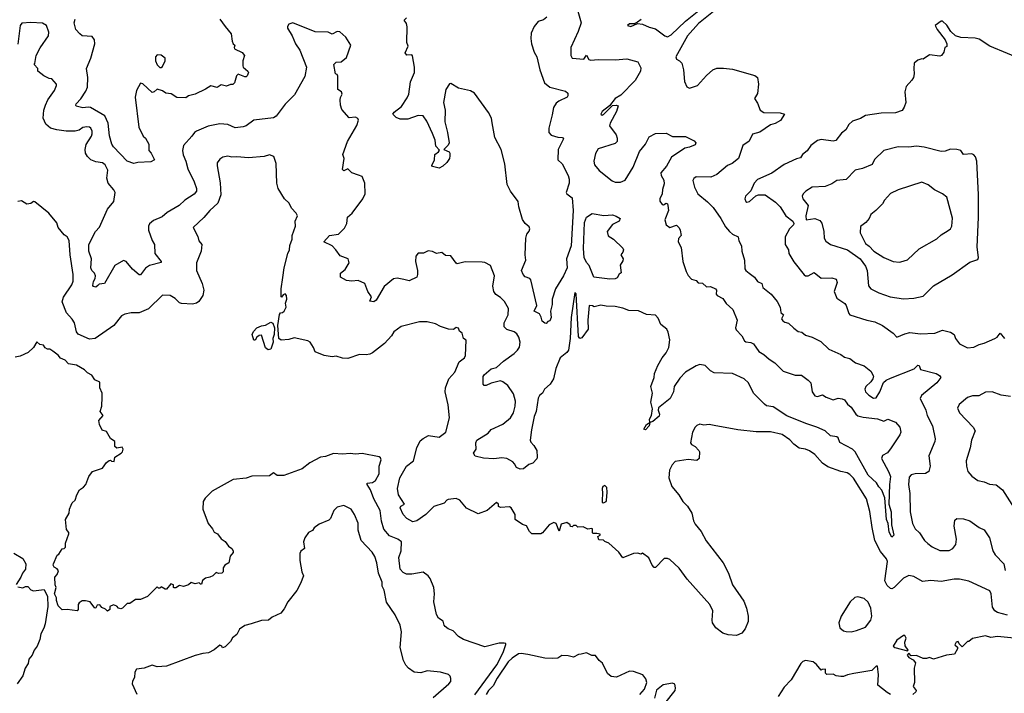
# Model space of a CAD drawing. Extents: x 1678431 to 1860718, y 384618 to 522882.
# Tile 82 of 256: x 1769820 to 1777368, y 393543 to 398709. Entities that reach past the tile are written whole.
import ezdxf

# ---------------------------------------------------------------- set-up
doc = ezdxf.new("R2010")
doc.units = 0

msp = doc.modelspace()

# ---------------------------------------------------------------- linework, layer by layer
at = {"layer": '0CON10XD'}
for points in [[(1774098.1, 398775), (1774124.4, 398685), (1774100.6, 398619.4), (1774046, 398495), (1774044.2, 398434.2), (1774055, 398413.8), (1774143.8, 398406.2), (1774165, 398437.5), (1774183.3, 398405), (1774197.7, 398397.7), (1774255.8, 398404.2), (1774385, 398401.4), (1774475, 398408.1), (1774557.5, 398385), (1774580.7, 398340.7), (1774578.8, 398315), (1774537.4, 398242.6), (1774429.7, 398130.3), (1774386.2, 398105), (1774341.2, 398048.8), (1774286.2, 398005), (1774276.2, 397985), (1774285, 397976.2), (1774295, 397982.5), (1774365, 398051.2), (1774393.9, 398053.9), (1774408.8, 398048.8), (1774395.4, 398005), (1774345.4, 397915), (1774341.8, 397895), (1774391.9, 397825), (1774400.5, 397800.5), (1774400.6, 397775), (1774385, 397758.9), (1774255, 397718.5), (1774235, 397684.2), (1774221.6, 397625), (1774226.2, 397596.2), (1774262.2, 397552.2), (1774362.2, 397472.2), (1774385, 397462.9), (1774425, 397462.1), (1774461.5, 397478.5), (1774522.9, 397577.1), (1774571.2, 397698.8), (1774616.9, 397755), (1774645, 397812), (1774695, 397837.1), (1774775, 397838.1), (1774824.1, 397814.1), (1774925, 397814.5), (1774990.9, 397780.9), (1775003.8, 397765), (1774999.3, 397750.7), (1774955, 397731.5), (1774918.8, 397725), (1774818, 397655), (1774777.3, 397585), (1774735.5, 397535), (1774738.5, 397515), (1774758.6, 397478.6), (1774760.7, 397449.3), (1774746.9, 397406.9), (1774746, 397375), (1774728.5, 397335), (1774726.8, 397316.8), (1774745, 397292.5), (1774755, 397290), (1774775, 397302.5), (1774785, 397297.5), (1774790, 397285), (1774794.2, 397245), (1774766.2, 397175), (1774776.7, 397135), (1774805, 397116), (1774855, 397133.3), (1774875, 397113.8), (1774884.3, 397095), (1774892, 397055), (1774870, 397030), (1774868.8, 397005), (1774891.2, 396961.2), (1774904.2, 396855), (1774928.3, 396778.3), (1774945, 396746.7), (1774969.3, 396719.3), (1775005, 396710), (1775021.2, 396691.2), (1775055, 396688), (1775085, 396660), (1775115, 396664.3), (1775155, 396644.2), (1775161.1, 396635), (1775160, 396605), (1775167.5, 396595), (1775210.8, 396570.8), (1775235, 396533.3), (1775286.8, 396486.8), (1775320, 396405), (1775308.6, 396345), (1775311.3, 396331.3), (1775356, 396285), (1775375.7, 396245.7), (1775387.8, 396237.8), (1775425, 396233.3), (1775445, 396224.3), (1775485.3, 396165.3), (1775525, 396142.7), (1775564.5, 396105), (1775608.8, 396078.8), (1775672.5, 396015), (1775765, 395982.2), (1775813.1, 395983.1), (1775865.6, 395945), (1775884, 395924), (1775896.2, 395855), (1775915, 395824.1), (1775935, 395818.4), (1775975, 395831.4), (1776003.3, 395813.3), (1776055, 395792.8), (1776095, 395806.9), (1776125, 395801.8), (1776143, 395793), (1776165, 395760), (1776195, 395737.8), (1776228.8, 395685), (1776245, 395671.3), (1776285, 395660.7), (1776395, 395648.4), (1776445, 395630.4), (1776475, 395645.5), (1776532.8, 395622.8), (1776566, 395585), (1776575.7, 395545), (1776568.1, 395525), (1776500, 395425), (1776472, 395388), (1776435, 395368), (1776427.5, 395345), (1776481.2, 395245), (1776496, 395205), (1776488, 395145), (1776482.5, 394995), (1776500, 394935), (1776502.5, 394835), (1776520, 394755), (1776505, 394740), (1776485, 394780), (1776477.5, 394845), (1776464, 394875), (1776453, 395043), (1776430, 395100), (1776405, 395126.2), (1776388.3, 395158.3), (1776325, 395216.9), (1776225.8, 395395.8), (1776205, 395416.5), (1776106.7, 395466.7), (1776095, 395503.3), (1776085, 395511.4), (1776035, 395517.1), (1775995, 395555.5), (1775930, 395585), (1775847.7, 395612.3), (1775700.1, 395670.1), (1775595, 395741.2), (1775545, 395749.2), (1775529.5, 395759.5), (1775444.7, 395844.7), (1775406.5, 395925), (1775375, 395956.2), (1775285, 395995.4), (1775145, 396000.4), (1775115.2, 396015.2), (1775075, 396057.1), (1775035, 396064.3), (1775005, 396054.4), (1774924.7, 396005.3), (1774880.8, 395959.2), (1774838.1, 395895), (1774831.5, 395855), (1774806.8, 395803.2), (1774716.3, 395733.7), (1774714.6, 395715), (1774725.6, 395684.4), (1774721.9, 395668.1), (1774675, 395628), (1774650, 395620), (1774646.2, 395595), (1774617.5, 395565), (1774605, 395570), (1774624, 395605), (1774650, 395620), (1774647.5, 395645), (1774662.7, 395675), (1774670.8, 395725), (1774659.4, 395775), (1774670, 395845), (1774659.4, 395895), (1774682.9, 395965), (1774686.7, 395995), (1774712.4, 396057.6), (1774744.7, 396115.3), (1774776.9, 396155), (1774795.6, 396195), (1774804.4, 396255), (1774792.4, 396312.4), (1774780.8, 396335), (1774735, 396371.4), (1774715, 396420), (1774695, 396442.5), (1774625, 396448.1), (1774565, 396476), (1774489.1, 396479.1), (1774445, 396497.1), (1774385, 396510), (1774315, 396511.2), (1774275, 396518.8), (1774225, 396506.7), (1774210, 396515), (1774186.4, 396516.4), (1774175.5, 396405), (1774177.5, 396335), (1774129.7, 396270.3), (1774114.1, 396264.1), (1774105, 396280), (1774085.9, 396605.9), (1774075, 396617.5), (1774048.4, 396425), (1774041, 396265), (1774027.1, 396175), (1774015, 396156.9), (1773963.1, 396115), (1773930.8, 396035), (1773912.5, 395955), (1773885.5, 395914.5), (1773842.5, 395875), (1773827.5, 395845), (1773805, 395826.2), (1773793.9, 395806.1), (1773779.3, 395705), (1773763.5, 395665), (1773744.5, 395565), (1773734.6, 395485), (1773738.5, 395468.5), (1773761.9, 395445), (1773784, 395405), (1773786.2, 395355), (1773785, 395342.5), (1773753, 395307), (1773723, 395297), (1773682.5, 395265), (1773657.7, 395262.3), (1773628.8, 395275), (1773614.3, 395304.3), (1773599.3, 395319.3), (1773555, 395344), (1773515, 395350), (1773455, 395341.5), (1773376.4, 395346.4), (1773313, 395363), (1773300, 395385), (1773318.8, 395415), (1773316.9, 395465), (1773325, 395485.6), (1773411.9, 395538.1), (1773435, 395566.2), (1773525, 395606.8), (1773581.8, 395655), (1773604.6, 395695), (1773618.7, 395745), (1773620.9, 395785), (1773605, 395840), (1773563.1, 395905), (1773525, 395931.9), (1773505, 395938.9), (1773435, 395921.9), (1773395, 395903.1), (1773380, 395905), (1773374.2, 395914.2), (1773374.1, 395974.1), (1773380, 395985), (1773435, 396032.7), (1773475, 396040.8), (1773529.7, 396090.3), (1773610.5, 396149.5), (1773635.7, 396175), (1773652.2, 396197.8), (1773656.2, 396235), (1773647.3, 396275), (1773630.5, 396300.5), (1773610, 396315), (1773553.8, 396333.8), (1773534.4, 396355), (1773534.4, 396385), (1773565.5, 396445), (1773567.9, 396495), (1773537.3, 396547.3), (1773505, 396579.6), (1773471.1, 396601.1), (1773454.7, 396624.7), (1773447.8, 396665), (1773459.5, 396745), (1773428.8, 396825), (1773385, 396846), (1773365, 396848.8), (1773235, 396852), (1773175, 396837.5), (1773165, 396842.5), (1773125, 396897.5), (1773085, 396900), (1773055, 396923.3), (1773015, 396916.7), (1772985, 396931.2), (1772952.3, 396937.7), (1772915, 396917.5), (1772875, 396920), (1772857.5, 396895), (1772854, 396855), (1772870.8, 396785), (1772870.8, 396755), (1772863.8, 396735), (1772805, 396707.5), (1772765.6, 396715.6)], [(1774585, 398710), (1774555, 398690), (1774531.7, 398678.3), (1774495, 398676.7), (1774480, 398665), (1774505, 398657.5), (1774555, 398680), (1774595, 398676.2), (1774645, 398651.4), (1774695, 398638.1), (1774765, 398584.3), (1774787, 398577), (1774815, 398592.2), (1774925, 398696.7), (1775065, 398810)], [(1775177.8, 398802.2), (1775025, 398679.5), (1774939.2, 398585), (1774850, 398425), (1774856, 398406), (1774878.8, 398395), (1774895.5, 398375.5), (1774908.5, 398325), (1774915.6, 398235), (1774933.2, 398193.2), (1774955, 398184.3), (1775015, 398204.4), (1775085, 398281.9), (1775134.7, 398325.3), (1775165, 398336.4), (1775215, 398338.5), (1775285, 398329.1), (1775455, 398281.1), (1775475.8, 398265.8), (1775484.1, 398215), (1775476.5, 398143.5), (1775453.3, 398105), (1775475, 398068), (1775495.3, 398015), (1775525, 397998.1), (1775650, 397995), (1775682.5, 397985), (1775653.3, 397935), (1775612, 397912), (1775575, 397902.5), (1775494.5, 397845.5), (1775437.8, 397832.2), (1775413.4, 397776.6), (1775364.2, 397745), (1775331.4, 397645), (1775283.1, 397606.9), (1775245, 397590.6), (1775165, 397521.4), (1775117.9, 397502.1), (1775005.7, 397504.3), (1774988.3, 397491.7), (1774981.4, 397475), (1774992.5, 397425), (1775019.2, 397375), (1775092.6, 397312.6), (1775135, 397268), (1775195.8, 397185), (1775231.1, 397121.1), (1775262, 397085), (1775285, 397064), (1775326.7, 397045), (1775332.7, 397012.7), (1775352.5, 396975), (1775355.8, 396935), (1775375.8, 396865), (1775379.7, 396799.7), (1775386.5, 396786.5), (1775413.3, 396765), (1775453.8, 396735), (1775475, 396701.2), (1775508.8, 396685), (1775516.2, 396655), (1775580, 396605), (1775628, 396548), (1775650, 396505), (1775655, 396462.5), (1775675.8, 396445), (1775661.2, 396415), (1775669.7, 396399.7), (1775685, 396389.2), (1775715, 396382), (1775753.6, 396343.6), (1775788.8, 396318.8), (1775815, 396312), (1775845, 396289.2), (1775895, 396274), (1775962.1, 396242.1), (1776023.6, 396183.6), (1776115, 396140.8), (1776142.2, 396122.2), (1776185, 396110), (1776228.3, 396078.3), (1776293.3, 396055), (1776346, 396015), (1776364.2, 395975), (1776360.8, 395955), (1776345, 395930.8), (1776305.6, 395895), (1776298.2, 395875), (1776303.6, 395855), (1776328.5, 395828.5), (1776365, 395805.6), (1776385, 395808.1), (1776413.8, 395855), (1776442.4, 395927.6), (1776462, 395945), (1776495, 395959.4)], [(1772765.6, 396715.6), (1772715, 396727.5), (1772685, 396721.2), (1772615, 396662), (1772552.7, 396557.3), (1772535, 396546.7), (1772505, 396550), (1772515.8, 396585), (1772488.5, 396625), (1772465.3, 396685.3), (1772415, 396709.6), (1772365, 396704.5), (1772325, 396710), (1772280, 396735), (1772280, 396765), (1772315, 396793.3), (1772346.7, 396845), (1772337.5, 396875), (1772277.1, 396897.1), (1772244, 396945), (1772215, 396974), (1772152.5, 397005), (1772195, 397054.3), (1772263.3, 397065), (1772310.2, 397109.8), (1772328.1, 397145), (1772332.5, 397195), (1772370, 397225), (1772450, 397335), (1772467.5, 397375), (1772465.8, 397455.8), (1772445, 397506.7), (1772418, 397518), (1772365.8, 397535.8), (1772335, 397566.2), (1772305, 397550), (1772295, 397560), (1772308.1, 397645), (1772296.2, 397675), (1772333.9, 397775), (1772405, 397897.5), (1772417.8, 397937.8), (1772412.7, 397952.7), (1772395, 397962), (1772345, 397956.7), (1772289.7, 398019.7), (1772279.2, 398055), (1772276.4, 398093.6), (1772278.3, 398111.7), (1772293, 398137), (1772285.9, 398155.9), (1772260, 398175), (1772260, 398275), (1772255, 398290), (1772240, 398295), (1772227.5, 398365), (1772245, 398383.3), (1772283.6, 398386.4), (1772325, 398420), (1772357.5, 398515), (1772321.2, 398575), (1772275, 398616), (1772255, 398618), (1772215, 398597.5), (1772183.6, 398613.6), (1772085, 398615.8), (1771915, 398684.3), (1771883.3, 398675), (1771872.3, 398657.7), (1771872, 398645), (1771910, 398585), (1771934, 398525), (1771967.1, 398475), (1772018, 398345), (1772005.6, 398274.4), (1771926.2, 398133.8), (1771855, 398061.4), (1771785, 397969.6), (1771765, 397956.6), (1771615, 397937.5), (1771555.7, 397895), (1771533.1, 397886.9), (1771471.2, 397881.2), (1771414.7, 397904.7), (1771355, 397911.1), (1771265, 397891.9), (1771176.2, 397855), (1771161.2, 397845), (1771140.8, 397815), (1771075.6, 397745), (1771067.8, 397705), (1771072.2, 397672.2), (1771093.6, 397625), (1771108.9, 397565), (1771156.9, 397466.9), (1771174.5, 397415), (1771174.6, 397395), (1771157.8, 397372.2), (1771085, 397324.2), (1771042.5, 397285), (1770949.8, 397230.2), (1770911.7, 397198.3), (1770845, 397169.5), (1770815.4, 397144.6), (1770807.8, 397125), (1770806.9, 397095), (1770835.8, 397015), (1770854.5, 396984.5), (1770856.5, 396915), (1770904, 396855), (1770903.6, 396846.4), (1770815, 396824.4), (1770785.5, 396804.5), (1770745, 396753.3), (1770735, 396753.3), (1770685, 396796.2), (1770635.5, 396855.5), (1770615, 396862.5), (1770549.2, 396825), (1770470, 396685), (1770430, 396680), (1770419.2, 396670.8), (1770405, 396659.2), (1770385, 396663.8), (1770381.7, 396671.7), (1770385, 396702.5), (1770398.8, 396725), (1770400, 396745), (1770394, 396765), (1770374.4, 396785), (1770365.4, 396805.4), (1770371.5, 396875), (1770351.2, 396935), (1770350, 396985), (1770400, 397085), (1770432.5, 397117.5), (1770492.7, 397255), (1770541.2, 397315), (1770552.9, 397385), (1770542.5, 397405), (1770498.2, 397455), (1770488.9, 397495), (1770495.4, 397555.4), (1770475, 397595.8), (1770455, 397611.1), (1770405, 397618.2), (1770365, 397635.4), (1770339.2, 397659.2), (1770324.6, 397685), (1770321.5, 397715), (1770329.1, 397750.9), (1770370.6, 397815), (1770376.7, 397835), (1770375.4, 397855.4), (1770365, 397876.2), (1770355, 397885.8), (1770335, 397888.6), (1770305, 397881.4), (1770275, 397862.5), (1770245, 397853.8), (1770175.4, 397855.4), (1770103.7, 397863.7), (1770055, 397876.7), (1770019.3, 397909.3), (1770000.6, 397955), (1770005.5, 398014.5), (1770018.1, 398055), (1770035.8, 398095), (1770086.7, 398165), (1770102.5, 398205), (1770102.5, 398215), (1770066.4, 398256.4), (1770045, 398257.5), (1770005, 398277.5), (1769960, 398315), (1769960, 398335), (1769930, 398365), (1769937, 398373), (1769947.5, 398435), (1769976.4, 398493.6), (1770040, 398585), (1770043, 398613), (1770025.9, 398665.9), (1769995, 398683.8), (1769905, 398688.8), (1769836.4, 398683.6), (1769824, 398665), (1769805, 398522.5)], [(1771355, 398713.3), (1771395, 398656.2), (1771441.7, 398601.7), (1771450, 398545), (1771457.5, 398525), (1771470, 398515), (1771463.3, 398495), (1771467.5, 398485), (1771525, 398458.8), (1771543.3, 398435), (1771531.2, 398395), (1771530, 398355), (1771532.5, 398345), (1771570, 398315), (1771573.3, 398305), (1771565, 398277.5), (1771555, 398270), (1771545, 398271.2), (1771495, 398291.2), (1771481.9, 398278.1), (1771466.7, 398225), (1771455, 398213.3), (1771435, 398212.5), (1771405, 398198.8), (1771365, 398208.8), (1771335, 398190), (1771285, 398200.8), (1771244.5, 398175.5), (1771165, 398139.2), (1771114.1, 398125.9), (1771095, 398111.2), (1771025, 398113.8), (1770981.7, 398141.7), (1770940, 398145), (1770915, 398162.5), (1770875, 398176.7), (1770850, 398155), (1770835, 398150), (1770765, 398216.7), (1770745, 398222.5), (1770715, 398167.5), (1770705.8, 398115), (1770734, 397885), (1770765.8, 397815.8), (1770785, 397800), (1770810, 397755), (1770811.2, 397705), (1770828, 397685), (1770853.3, 397635), (1770825, 397618.8), (1770725, 397613.3), (1770695, 397605.7), (1770645, 397624.5), (1770538.6, 397735), (1770525.7, 397755), (1770507.9, 397817.9), (1770499.6, 397915), (1770472.8, 397972.8), (1770364, 398035), (1770345, 398038.2), (1770305, 398032.2), (1770254, 398045), (1770249.2, 398055), (1770254.3, 398065), (1770287.7, 398102.3), (1770327.6, 398162.4), (1770339.3, 398190.7), (1770343.2, 398265), (1770333.3, 398335), (1770366.3, 398413.7), (1770396.8, 398525), (1770394.5, 398555), (1770375, 398580.6), (1770300, 398585), (1770281.7, 398601.7), (1770250.5, 398635), (1770238.7, 398685), (1770245, 398714.2)], [(1773861.7, 398728.3), (1773835, 398708), (1773795.7, 398694.3), (1773765, 398656.2), (1773741.9, 398605), (1773738.1, 398565), (1773743.3, 398525), (1773765, 398461.2), (1773784.6, 398424.6), (1773806.4, 398325), (1773842.9, 398225), (1773885, 398190.6), (1774005, 398160), (1774021.2, 398145), (1774022, 398125), (1774016.2, 398115), (1773952.5, 398085), (1773931.7, 398068.3), (1773911.9, 398035), (1773901.5, 397978.5), (1773877.3, 397877.3), (1773875.8, 397845), (1773893.1, 397823.1), (1773945, 397807.1), (1773980, 397805), (1773990, 397795), (1773949.2, 397715), (1773944.2, 397635), (1773978.1, 397605), (1774025, 397513.3), (1774033.3, 397485), (1774033.3, 397455), (1774009.2, 397385), (1774014, 397375), (1774055, 397343.8), (1774063.5, 397245), (1774047.3, 396975), (1774012.9, 396875), (1774016.2, 396805), (1773990, 396745), (1773927.1, 396645), (1773902.9, 396565), (1773901.9, 396525), (1773890, 396475), (1773893.8, 396425), (1773885, 396400), (1773870, 396395), (1773855, 396380), (1773845, 396382.5), (1773826.4, 396396.4), (1773818.8, 396428.8), (1773805, 396453.8), (1773764.3, 396474.3), (1773783.8, 396516.2), (1773738.8, 396715), (1773730, 396725), (1773695, 396736.2), (1773679.2, 396755), (1773668, 396785), (1773701.2, 396865), (1773694.2, 396905), (1773701.4, 397035), (1773708, 397065), (1773725, 397086.7), (1773730.8, 397105), (1773725, 397120), (1773695.8, 397145.8), (1773675, 397176.7), (1773646.7, 397275), (1773641.9, 397315), (1773582.2, 397395), (1773556.4, 397445), (1773540.3, 397605), (1773511.6, 397715), (1773463.1, 397805), (1773441.8, 397918.2), (1773436, 397955), (1773415, 397996.9), (1773307.1, 398145), (1773275, 398162.5), (1773185, 398184.4), (1773125, 398221.2), (1773115, 398216.2), (1773088.1, 398175), (1773067.8, 398075), (1773081.5, 398015), (1773078.9, 397925), (1773100, 397845), (1773112.5, 397765), (1773104, 397746), (1773072.5, 397715), (1773111.2, 397695), (1773118, 397685), (1773118.1, 397665), (1773115, 397643.8), (1773094, 397615), (1773065, 397586.2), (1773035, 397570), (1772983.8, 397583.8), (1772980.7, 397590.7), (1773000, 397635), (1773002.5, 397675), (1773030, 397695), (1773039.3, 397709.3), (1773009.2, 397739.2), (1773004.2, 397785.8), (1772985, 397836.2), (1772942.2, 397932.2), (1772912.9, 397972.9), (1772875, 397974.2), (1772795, 397947.5), (1772735.8, 397945.8), (1772705, 397959.2), (1772681.2, 397985), (1772690.7, 397999.3), (1772747, 398043), (1772790.6, 398109.4), (1772802.2, 398137.8), (1772816.4, 398233.6), (1772845.7, 398305), (1772847.1, 398345), (1772831.7, 398431.7), (1772825, 398438.8), (1772788.3, 398438.3), (1772774, 398455), (1772798.6, 398505), (1772788.8, 398535), (1772790.8, 398655), (1772785, 398680), (1772767.5, 398705), (1772786.1, 398723.9)], [(1777527.5, 398395), (1777257.4, 398507.4), (1777175, 398560.8), (1777145, 398567.5), (1777035, 398573.1), (1776995, 398585.8), (1776957.6, 398617.6), (1776928.3, 398668.3), (1776895, 398696.7), (1776885, 398696.7), (1776837.5, 398665), (1776852.5, 398635), (1776914.3, 398555), (1776927.5, 398525), (1776927, 398503), (1776912.5, 398495), (1776905, 398460), (1776887.5, 398435), (1776875, 398428.8), (1776795, 398440), (1776745, 398407.5), (1776735, 398410), (1776705, 398398.8), (1776677.5, 398375), (1776674.2, 398334.2), (1776678.1, 398295), (1776671.2, 398265), (1776660, 398245), (1776615, 398197.5), (1776606.7, 398155), (1776612.1, 398075), (1776601.3, 398038.7), (1776585.9, 398014.1), (1776534.5, 397995.5), (1776425, 397992.7), (1776305, 397975.6), (1776265, 397951.2), (1776205, 397931.2), (1776175, 397906), (1776154.4, 397865.6), (1776120.3, 397839.7), (1776077.6, 397782.4), (1776055, 397777.5), (1775965, 397790), (1775935, 397782.5), (1775886.2, 397745), (1775857.2, 397702.8), (1775820, 397675), (1775805, 397649.2), (1775775, 397642.9), (1775680.2, 397599.8), (1775585, 397531.4), (1775475, 397483.1), (1775450, 397455), (1775425, 397396.7), (1775383.3, 397355), (1775380, 397335), (1775387.5, 397315), (1775395, 397310), (1775415, 397314.2), (1775462.2, 397357.8), (1775482.7, 397367.3), (1775535.3, 397365.3), (1775615, 397310.8), (1775650, 397275), (1775693.6, 397205), (1775746.9, 397165), (1775753.8, 397145), (1775750.9, 397135), (1775721.2, 397105), (1775689.2, 397045), (1775688, 396985), (1775713.3, 396945), (1775716.2, 396915), (1775753.4, 396853.4), (1775835, 396752), (1775845, 396744.2), (1775865, 396744.3), (1775909.5, 396769.5), (1775965, 396728), (1776045, 396730), (1776078.1, 396718.1), (1776088, 396695), (1776064.2, 396625), (1776084.5, 396574.5), (1776145, 396533.8), (1776156.4, 396516.4), (1776175.8, 396455.8), (1776185, 396446.7), (1776315, 396404.4), (1776375, 396392.5), (1776435, 396364.3), (1776515, 396304), (1776545, 396274), (1776605, 396300), (1776645, 396309.4), (1776725, 396300), (1776835, 396304.3), (1776895, 396328), (1776955, 396313.8), (1776984.1, 396294.1), (1776993.8, 396265), (1777025, 396223.8), (1777085, 396192.5), (1777135, 396196.9), (1777175, 396219.5), (1777215, 396228.4), (1777295, 396263.3), (1777312.3, 396275), (1777335.9, 396305.9), (1777369.7, 396265)], [(1770905, 398342.5), (1770915, 398350), (1770935.4, 398394.6), (1770934.4, 398415), (1770905, 398437.8), (1770875, 398438.6), (1770860, 398425), (1770860.8, 398395), (1770875, 398362.5), (1770895, 398342.5), (1770905, 398342.5)], [(1776595, 396568.9), (1776675, 396574.3), (1776745, 396589.2), (1776825, 396668), (1776968.6, 396751.4), (1777105, 396850), (1777165, 396869.4), (1777170.3, 396885), (1777158.8, 396965), (1777169.8, 397195), (1777170.6, 397365), (1777157.3, 397625), (1777147.8, 397657.8), (1777135, 397673.1), (1777119.3, 397679.3), (1777055.7, 397675.7), (1777033.8, 397705), (1777005, 397714.3), (1776955, 397716.7), (1776915, 397700), (1776885, 397698.1), (1776755, 397731.5), (1776695, 397738.5), (1776635, 397732.5), (1776555, 397734.4), (1776443.4, 397706.6), (1776372.1, 397637.9), (1776355, 397600), (1776281.4, 397568.6), (1776225, 397554.3), (1776155, 397484), (1776085, 397476.7), (1776045, 397450.8), (1775995, 397430.8), (1775895, 397424), (1775846.7, 397395), (1775825.7, 397374.3), (1775817.5, 397355), (1775822.9, 397335), (1775865.4, 397285), (1775847.3, 397205), (1775850, 397175), (1775915, 397185.5), (1775955, 397170.5), (1775968.5, 397148.5), (1775984.6, 397085.4), (1775986.3, 397035), (1776000.9, 397010.9), (1776035, 396985.1), (1776166, 396944), (1776262.1, 396875), (1776305, 396818.4), (1776316.1, 396785), (1776327.5, 396667.5), (1776344.2, 396645), (1776405, 396614.4), (1776493.3, 396583.3), (1776595, 396568.9)], [(1777392.3, 394142.3), (1777315, 394162.9), (1777296, 394176), (1777278.6, 394205), (1777267, 394307), (1777258.2, 394328.2), (1777095, 394403.2), (1777025, 394419.2), (1776985, 394418.2), (1776885, 394401.6), (1776805, 394408.6), (1776741.7, 394401.7), (1776675, 394438.2), (1776635, 394446.1), (1776595, 394427.3), (1776523.8, 394355), (1776505, 394345.7), (1776495, 394347.1), (1776469.4, 394369.4), (1776452.2, 394405), (1776472.3, 394555), (1776463.8, 394575), (1776419.8, 394629.8), (1776376.7, 394715), (1776354.7, 394815), (1776337.7, 394937.7), (1776310.8, 395035), (1776213, 395193), (1776185, 395221.1), (1776163.8, 395233.8), (1776114.5, 395244.5), (1776015, 395280), (1775975, 395308.8), (1775914.4, 395374.4), (1775875, 395404), (1775845, 395415.7), (1775795, 395424), (1775755, 395453.8), (1775725, 395486), (1775665, 395528.6), (1775575, 395547.5), (1775465, 395549.2), (1775325, 395564.2), (1775145, 395598), (1775105, 395604), (1775065, 395598.8), (1775035, 395606.2), (1775011.7, 395598.3), (1774997.5, 395585), (1774978.8, 395545), (1774962.5, 395465), (1774970.7, 395450.7), (1774997.5, 395435), (1775027.5, 395405), (1775032.5, 395395), (1775030, 395345), (1775011.7, 395328.3), (1774945, 395337.5), (1774845, 395320), (1774821.2, 395295), (1774802, 395255), (1774797.5, 395195), (1774819.1, 395129.1), (1774874, 395065), (1774903.8, 395013.8), (1774938.3, 394978.3), (1774973.8, 394925), (1774986.2, 394865), (1774999.5, 394839.5), (1775045, 394783.3), (1775082.4, 394712.4), (1775212.8, 394542.8), (1775253.6, 394463.6), (1775285.5, 394375.5), (1775370.2, 394250.2), (1775392.2, 394195), (1775404.4, 394135), (1775404.2, 394095), (1775382.6, 394037.4), (1775355, 394003.8), (1775315, 393985.8), (1775252, 393992), (1775210, 394005), (1775156.2, 394045), (1775131.2, 394085), (1775127.5, 394105), (1775134.4, 394175), (1775111.4, 394225), (1774938.2, 394418.2), (1774875, 394502), (1774805, 394568.8), (1774785, 394578), (1774761.7, 394578.3), (1774695, 394508.8), (1774685, 394508), (1774669.2, 394525), (1774642.3, 394582.3), (1774595, 394617.5), (1774585, 394610), (1774555, 394617.5), (1774525, 394616.7), (1774445, 394582.5), (1774412.5, 394625), (1774337.5, 394695), (1774305, 394707.5), (1774295, 394717.5), (1774260.7, 394720.7), (1774252.5, 394745), (1774270, 394755), (1774270, 394765), (1774245, 394770), (1774215, 394770), (1774210, 394775), (1774210, 394805), (1774205, 394807.5), (1774175, 394802.5), (1774139.3, 394819.3), (1774098.3, 394818.3), (1774085, 394830), (1774065, 394830), (1774055, 394820), (1774043.6, 394823.6), (1774040, 394835), (1774015, 394852.5), (1773970.7, 394839.3), (1773955, 394787.5), (1773932.5, 394845), (1773915, 394852.5), (1773880, 394835), (1773826.7, 394773.3), (1773815, 394767.5), (1773745, 394767.5), (1773727.5, 394785), (1773705, 394827.5), (1773675, 394837.5), (1773617.5, 394875), (1773617.5, 394915), (1773587.5, 394965), (1773575, 394972.5), (1773505, 394967.5), (1773490, 394975), (1773490, 394995), (1773475, 395006.7), (1773405, 394946), (1773335, 394918.8), (1773245, 394963.8), (1773193.3, 395025), (1773165, 395038), (1773105, 395030), (1773093.3, 395025), (1773075, 395002.5), (1772995, 394976.9), (1772934.3, 394915.7), (1772863.8, 394865), (1772835, 394857.1), (1772788, 394885), (1772760, 394915), (1772737.5, 394965), (1772742.1, 394977.9), (1772770.8, 394995), (1772724.4, 395065.6), (1772717.3, 395115), (1772733.5, 395196.5), (1772785.4, 395284.6), (1772837.8, 395325), (1772863.8, 395425), (1772890.6, 395479.4), (1772911.9, 395498.1), (1772955, 395519.4), (1773035, 395508.8), (1773086.7, 395545), (1773116.2, 395655), (1773106, 395755), (1773081.4, 395855), (1773083.1, 395885), (1773109.2, 395955), (1773156, 396005), (1773188.8, 396085), (1773230, 396115), (1773236.7, 396135), (1773241.7, 396251.7), (1773222.5, 396265), (1773212.5, 396305), (1773190.7, 396320.7), (1773183, 396343), (1773165, 396347.5), (1773145, 396333.3), (1773107, 396337), (1773045, 396356.7), (1773007, 396377), (1772945, 396392.5), (1772885, 396392.5), (1772745, 396357.1), (1772689.2, 396315), (1772670, 396285), (1772615.8, 396225), (1772525.9, 396154.1), (1772505, 396144.5), (1772475, 396138.1), (1772425, 396140.6), (1772335, 396111.2), (1772295, 396113.8), (1772245, 396130), (1772215, 396123.8), (1772155, 396133.3), (1772085, 396162.5), (1772072.5, 396195), (1772046.7, 396235), (1772027.7, 396247.7), (1771925, 396270), (1771884.3, 396255.7), (1771825, 396252), (1771805.5, 396265.5), (1771800, 396365), (1771810.8, 396449.2), (1771819.3, 396460.7), (1771835, 396463.3), (1771848.8, 396475), (1771862.5, 396505), (1771857.5, 396535), (1771868, 396565), (1771866.2, 396595), (1771855, 396607.5), (1771840.7, 396599.3), (1771828.3, 396581.7), (1771823.9, 396583.9), (1771824.2, 396645.8), (1771837.5, 396732.5), (1771848, 396805), (1771876, 396915), (1771889.2, 396945), (1771892.1, 396977.9), (1771910, 397025), (1771908, 397055), (1771933.8, 397125), (1771932.5, 397165), (1771948.8, 397205), (1771940, 397225), (1771903.3, 397265), (1771885, 397302.5), (1771850, 397335), (1771802.5, 397415), (1771791.2, 397455), (1771786.1, 397606.1), (1771769.3, 397659.3), (1771735, 397673.3), (1771695, 397660), (1771575, 397650), (1771485, 397658.8), (1771446.1, 397656.1), (1771415, 397663.3), (1771377.5, 397655), (1771355, 397640), (1771335, 397612.5), (1771332.7, 397587.3), (1771357.6, 397457.6), (1771362.7, 397365), (1771338.3, 397301.7), (1771276.7, 397245), (1771231.7, 397191.7), (1771150, 397115), (1771185.8, 397045.8), (1771194.3, 397014.3), (1771216.7, 396985), (1771210, 396935), (1771176, 396845), (1771174.3, 396785.7), (1771220, 396685), (1771231.4, 396635), (1771224.4, 396595), (1771192.2, 396547.8), (1771174.5, 396535.5), (1771145, 396527.8), (1771061.7, 396531.7), (1771045, 396537.1), (1771011.3, 396571.3), (1770973, 396593), (1770915, 396596), (1770807.4, 396492.6), (1770735, 396461.4), (1770675, 396460), (1770625, 396450), (1770601.7, 396438.3), (1770541.4, 396365), (1770398, 396265), (1770355, 396258.8), (1770267.3, 396297.3), (1770254.5, 396315), (1770241.5, 396385), (1770223.4, 396413.4), (1770179.9, 396459.9), (1770144.7, 396545), (1770155, 396582), (1770220.5, 396675), (1770230.9, 396705), (1770231.2, 396755), (1770206.4, 396905), (1770198.1, 397015), (1770185, 397043.3), (1770160.3, 397060.3), (1770116.2, 397115), (1770105, 397152.5), (1770043.8, 397225), (1769935, 397311.2), (1769925, 397313.8), (1769905, 397300), (1769875, 397293.3), (1769835, 397320), (1769805, 397313.8)], [(1776565, 396848.8), (1776575, 396853.3), (1776625, 396868.8), (1776715, 396950.8), (1776850.9, 397029.1), (1776885, 397059.2), (1776938.3, 397091.7), (1776955, 397106.2), (1776965, 397126.7), (1776971.7, 397188.3), (1776927.5, 397347.5), (1776895, 397374.4), (1776832, 397405), (1776785, 397441.9), (1776735, 397463.3), (1776555, 397404.3), (1776495, 397376), (1776450.8, 397325), (1776435, 397296.2), (1776384.4, 397245.6), (1776343.8, 397215), (1776332.5, 397185), (1776307.5, 397155), (1776266.4, 397123.6), (1776263.3, 397075), (1776305, 396992.5), (1776333, 396973), (1776367.5, 396935), (1776443.3, 396885), (1776515, 396855.7), (1776565, 396848.8)], [(1774345, 396720.5), (1774221.2, 396735), (1774186.2, 396825), (1774165, 396848), (1774148, 396885), (1774141, 396955), (1774150, 397155), (1774165, 397195.8), (1774208.3, 397221.7), (1774297.7, 397207.7), (1774365, 397212), (1774393.6, 397203.6), (1774422.5, 397185), (1774416.7, 397165), (1774365, 397138.8), (1774323.8, 397085), (1774331.9, 397051.9), (1774372, 397025), (1774445, 396956.7), (1774448, 396945), (1774445, 396927.5), (1774427.5, 396905), (1774447.5, 396875), (1774445, 396860), (1774423.9, 396826.1), (1774431.7, 396768.3), (1774415, 396757.5), (1774400, 396730), (1774385, 396722), (1774345, 396720.5)], [(1771725, 396176.7), (1771705, 396192.5), (1771675, 396290), (1771655, 396287.5), (1771637.5, 396275), (1771625, 396252.5), (1771615, 396252.5), (1771602.5, 396295), (1771611.7, 396318.3), (1771637.5, 396345), (1771675, 396362.5), (1771705, 396366.7), (1771745, 396390), (1771761.2, 396381.2), (1771772.2, 396345), (1771771.5, 396295), (1771761.1, 396265), (1771762.5, 396235), (1771745, 396182.5), (1771725, 396176.7)], [(1770168, 396098), (1770133.9, 396113.9), (1770115, 396136.7), (1770075, 396167.5), (1770051.7, 396181.7), (1770033, 396183), (1770015, 396192.5), (1770003, 396213), (1769975, 396217.5), (1769952.5, 396237.5), (1769925.8, 396194.2), (1769885, 396156.2), (1769825, 396128.8), (1769785, 396120)], [(1773308, 393532), (1773477.6, 393762.4), (1773526.7, 393855), (1773547.9, 393917.9), (1773545.6, 393925.6), (1773535, 393928), (1773495, 393928), (1773385, 393900.8), (1773222.5, 393955), (1773185, 393980), (1773143.6, 394023.6), (1773105, 394037.5), (1773082.5, 394055), (1773073.3, 394065), (1773066.1, 394096.1), (1773030.7, 394120.7), (1773015, 394147.5), (1772994.4, 394244.4), (1773000.8, 394305), (1772994, 394355), (1772967.5, 394425), (1772952.5, 394445), (1772912.3, 394472.3), (1772825, 394456.9), (1772785, 394456.9), (1772759.1, 394469.1), (1772737.8, 394495), (1772726.7, 394585), (1772743.5, 394635), (1772747.1, 394705), (1772720, 394725), (1772655, 394751.5), (1772611.5, 394801.5), (1772592.7, 394862.7), (1772583.1, 394945), (1772535, 395034), (1772508.8, 395105), (1772482.9, 395145), (1772484.3, 395155.7), (1772525, 395161.1), (1772547.1, 395175), (1772575, 395226.7), (1772575.7, 395285), (1772590, 395335), (1772585, 395350), (1772575, 395357.5), (1772445, 395383.3), (1772395, 395376.7), (1772353.6, 395383.6), (1772295, 395378), (1772225, 395382), (1772165, 395360), (1772126.1, 395353.9), (1772045, 395311.2), (1771985, 395266), (1771845, 395214), (1771795, 395212.5), (1771765, 395233.3), (1771735, 395211.2), (1771600.5, 395209.5), (1771555, 395192.5), (1771457.7, 395182.3), (1771295, 395092.5), (1771240.9, 395039.1), (1771226.2, 395015), (1771224.2, 394955), (1771263.8, 394845), (1771298.8, 394805), (1771310, 394780), (1771335.9, 394765.9), (1771365, 394727.5), (1771395, 394707.5), (1771420.7, 394670.7), (1771447.5, 394655), (1771457.5, 394635), (1771456.1, 394623.9), (1771432.5, 394595), (1771422.5, 394545), (1771392.5, 394525), (1771380, 394505), (1771380, 394475), (1771370, 394465), (1771345, 394462.5), (1771325, 394470), (1771300, 394445), (1771277, 394433), (1771245, 394427.5), (1771221.7, 394408.3), (1771215, 394380), (1771205, 394380), (1771195, 394390), (1771165, 394383.3), (1771135, 394392.5), (1771113.6, 394376.4), (1771075, 394362.5), (1771045, 394370), (1771017, 394353), (1771005, 394352.5), (1771000, 394355), (1771000, 394375), (1770978.3, 394381.7), (1770945, 394342.5), (1770935, 394342.5), (1770905, 394360), (1770895, 394350), (1770885, 394350), (1770875, 394360), (1770800, 394285), (1770746.4, 394263.6), (1770708.3, 394261.7), (1770665, 394232.5), (1770645, 394232.5), (1770607.5, 394195), (1770595, 394190), (1770577, 394197), (1770565, 394212.5), (1770538.3, 394221.7), (1770511.7, 394208.3), (1770510, 394185), (1770493.6, 394173.6), (1770478.3, 394188.3), (1770450.7, 394200.7), (1770435, 394222.5), (1770415, 394220), (1770405, 394200), (1770395, 394197.5), (1770360, 394245), (1770325, 394253.3), (1770298.3, 394251.7), (1770275, 394237.5), (1770267.5, 394225), (1770267.5, 394185), (1770260, 394175), (1770185, 394186.7), (1770145, 394182.5), (1770114, 394215), (1770101.2, 394255), (1770101.2, 394275), (1770086.2, 394305), (1770100, 394355), (1770093.3, 394375), (1770090, 394435), (1770106.1, 394453.9), (1770116.4, 394483.6), (1770108.3, 394498.3), (1770085, 394510), (1770077.5, 394525), (1770080, 394535), (1770107, 394603), (1770119.3, 394610.7), (1770145, 394652.5), (1770160, 394655), (1770170, 394665), (1770172.5, 394695), (1770197, 394767), (1770197, 394777), (1770178.3, 394798.3), (1770170, 394875), (1770198.8, 394925), (1770201.2, 394955), (1770213.8, 394985), (1770223.3, 395005), (1770246.2, 395025), (1770257.5, 395065), (1770277.5, 395105), (1770310, 395125), (1770326.1, 395143.9), (1770350, 395205), (1770377.5, 395245), (1770455, 395270), (1770485, 395312.5), (1770505, 395327.5), (1770515, 395330), (1770523, 395323), (1770545, 395320), (1770550, 395355), (1770597.5, 395385), (1770607.5, 395395), (1770612.5, 395415), (1770605, 395430), (1770565, 395422.5), (1770550, 395435), (1770550, 395475), (1770517, 395497), (1770485, 395550), (1770451.7, 395561.7), (1770432.5, 395605), (1770426.7, 395635), (1770460, 395675), (1770436.7, 395705), (1770450, 395745), (1770453.3, 395815), (1770452.5, 395845), (1770433.3, 395885), (1770435, 395930), (1770395, 395947.5), (1770373, 395983), (1770340.7, 396000.7), (1770317.5, 396025), (1770255, 396058.8), (1770195, 396070), (1770168, 396098)], [(1776495, 395959.4), (1776677.5, 396032.5), (1776705, 396060), (1776716.1, 396056.1), (1776726.2, 396026.2), (1776845, 395995.7), (1776871.7, 395981.7), (1776882, 395965), (1776851.2, 395925), (1776733.9, 395826.1), (1776722.5, 395805), (1776766.9, 395715), (1776775.7, 395675), (1776816.7, 395595), (1776837.5, 395495), (1776834.3, 395475), (1776788.6, 395365), (1776798.6, 395285), (1776790, 395245), (1776765, 395229.4), (1776685, 395225.6), (1776655, 395218.6), (1776639.7, 395200.3), (1776633.8, 395145), (1776643.5, 395075), (1776645.5, 394934.5), (1776663.8, 394845), (1776685, 394805.7), (1776718.6, 394775), (1776756, 394716), (1776780.9, 394690.9), (1776815, 394667.1), (1776875, 394639.6), (1776945, 394639.2), (1776974.4, 394655), (1776996.3, 394683.7), (1777000.8, 394725), (1776982.7, 394825), (1776990, 394870), (1777005, 394884.2), (1777055, 394882.5), (1777105, 394866), (1777175, 394814), (1777215, 394796), (1777255.5, 394735.5), (1777280.6, 394635), (1777297.1, 394605), (1777365.7, 394535), (1777374.6, 394484.6)], [(1777415, 395820), (1777345, 395830.6), (1777275, 395855.7), (1777225, 395852), (1777174.1, 395825.9), (1777125, 395824), (1777085, 395810.8), (1777021.3, 395758.7), (1777009.5, 395729.5), (1777025.8, 395695), (1777129.2, 395585), (1777145.6, 395555), (1777116, 395485), (1777107.5, 395425), (1777075.6, 395325), (1777077.1, 395285), (1777087.5, 395245), (1777119.7, 395209.7), (1777165, 395176), (1777215, 395165.6), (1777255, 395147.1), (1777305, 395141.1), (1777354, 395105), (1777443.4, 394963.4)], [(1774295, 395003.3), (1774315, 395014.4), (1774318, 395022), (1774324.6, 395085), (1774320.7, 395120.7), (1774305, 395136.2), (1774290.6, 395129.4), (1774284.2, 395115), (1774289.1, 395075), (1774284.3, 395024.3), (1774286.4, 395006.4), (1774295, 395003.3)], [(1772988.5, 393511.5), (1773110, 393615), (1773124, 393635), (1773126.1, 393656.1), (1773120, 393675), (1773107, 393687), (1773045, 393705.7), (1772945, 393715.7), (1772895, 393701.4), (1772845, 393706.2), (1772800, 393735), (1772779.5, 393759.5), (1772762.5, 393795), (1772737.1, 393895), (1772745.8, 394014.2), (1772735.6, 394065), (1772698.8, 394145), (1772632.4, 394242.4), (1772612.9, 394335), (1772600, 394365), (1772597.8, 394395), (1772571.8, 394465), (1772557.5, 394545), (1772543, 394593), (1772522, 394625), (1772438.8, 394715), (1772414.1, 394794.1), (1772415, 394847.5), (1772386, 394915), (1772360, 394955), (1772305, 394982.5), (1772255, 394970), (1772227.5, 394945), (1772203.3, 394885), (1772189.5, 394870.5), (1772115, 394840), (1772078.3, 394811.7), (1772065, 394792.5), (1772035, 394777.5), (1772006.7, 394735), (1771996.2, 394705), (1772003.8, 394655), (1771975, 394633.3), (1771968, 394615), (1771968.3, 394561.7), (1771982, 394475), (1771996, 394445), (1771973.8, 394385), (1771945, 394332.5), (1771875.9, 394244.1), (1771848.8, 394191.2), (1771821.7, 394158.3), (1771755, 394126), (1771727.5, 394105), (1771675, 394101.9), (1771594.4, 394075.6), (1771545, 394062.5), (1771506.2, 394035), (1771485, 393993.8), (1771451.5, 393968.5), (1771435, 393940), (1771395, 393900), (1771375, 393892.5), (1771370, 393905), (1771355, 393912.5), (1771312.1, 393877.9), (1771267, 393853), (1771225, 393849.2), (1771165, 393832.9), (1770945, 393752), (1770875, 393746.7), (1770835, 393758.8), (1770775, 393736.2), (1770715, 393727.5), (1770702.5, 393705), (1770700, 393665), (1770683.6, 393636.4), (1770683.3, 393615), (1770717, 393537)], [(1769775, 394618.1), (1769845, 394577.1), (1769867.1, 394535), (1769865.8, 394495), (1769841.2, 394465), (1769830, 394435), (1769792.5, 394377.5)], [(1769805, 394360), (1769845, 394353.3), (1769865, 394362.5), (1769881.7, 394361.7), (1769905, 394337.5), (1769925, 394330), (1770008.3, 394338.3), (1770034.4, 394285), (1770035, 394210), (1770015.8, 394075.8), (1770005, 394042.5), (1769981.2, 393998.8), (1769974.2, 393955.8), (1769954, 393905), (1769931.2, 393875), (1769916.2, 393835), (1769891.2, 393805), (1769885, 393772.5), (1769862, 393735), (1769845, 393677.5), (1769800, 393615)], [(1776195, 394016), (1776235, 394024), (1776305, 394051.2), (1776345, 394103.3), (1776352.5, 394135), (1776345, 394197.5), (1776325, 394243.3), (1776295, 394271.2), (1776245, 394282), (1776222.7, 394277.3), (1776186.2, 394243.8), (1776116.4, 394133.6), (1776100, 394085), (1776107.5, 394045), (1776135, 394023.3), (1776156.4, 394016.4), (1776195, 394016)], [(1776625, 393870), (1776630, 393875), (1776607, 393907), (1776606.2, 393935), (1776616.1, 393966.1), (1776605, 393987.5), (1776595, 393986.7), (1776545, 393950), (1776516.7, 393905), (1776530, 393895), (1776625, 393870)], [(1777444.3, 393965.7), (1777315, 393978.9), (1777265, 393970.8), (1777225, 393984.2), (1777125, 393963.3), (1777095, 393940), (1777085, 393940), (1777045, 393900), (1777021.7, 393921.7), (1777015, 393940), (1777000, 393935), (1776990, 393915), (1777008.3, 393898.3), (1777010, 393885), (1776985.9, 393844.1), (1776925, 393836.7), (1776825.9, 393804.1), (1776795, 393816.7), (1776770.7, 393809.3), (1776745, 393810), (1776695, 393832.5), (1776655, 393830), (1776635, 393850), (1776623.8, 393836.2), (1776635, 393817.5), (1776669.3, 393799.3), (1776686.2, 393776.2), (1776676, 393735), (1776680, 393625), (1776668.8, 393595), (1776691.2, 393565), (1776690, 393555), (1776668, 393535)], [(1774573.3, 393535), (1774610, 393575), (1774626.7, 393625), (1774618.8, 393655), (1774596.7, 393685), (1774525, 393710.8), (1774495.9, 393714.1), (1774395, 393667.5), (1774355, 393672.5), (1774326.7, 393695), (1774286.7, 393775), (1774262.5, 393795), (1774235, 393832.5), (1774205, 393833.3), (1774165, 393853.3), (1774125, 393843.3), (1774105, 393840), (1774065, 393820), (1774025, 393830), (1773975, 393832.5), (1773945, 393813.3), (1773905, 393811.2), (1773845, 393812.9), (1773715, 393840.5), (1773665, 393848.2), (1773645, 393845.4), (1773595, 393813.5), (1773564.9, 393785.1), (1773481.6, 393658.4), (1773450.6, 393599.4), (1773415, 393564.8), (1773395, 393534.7)], [(1776496.2, 393535), (1776469.4, 393549.4), (1776398.4, 393605), (1776403.1, 393685), (1776395, 393751.2), (1776385, 393752), (1776352.7, 393717.3), (1776215, 393696), (1776165, 393686.2), (1776135, 393673.3), (1776115, 393673.3), (1776078.3, 393678.3), (1776055, 393690), (1776008.3, 393688.3), (1775998.3, 393698.3), (1775998.3, 393728.3), (1775973, 393727), (1775965, 393720), (1775927.5, 393765), (1775902.5, 393785), (1775845, 393796), (1775823, 393787), (1775807.7, 393772.3), (1775735, 393646.2), (1775680.7, 393589.3), (1775635, 393520)], [(1774766, 393464), (1774843.8, 393565), (1774848, 393585), (1774843, 393613), (1774825, 393620), (1774751.7, 393608.3), (1774702.7, 393567.3), (1774686.2, 393505)]]:
    msp.add_lwpolyline(points, dxfattribs=at)

doc.saveas('drawing.dxf')
